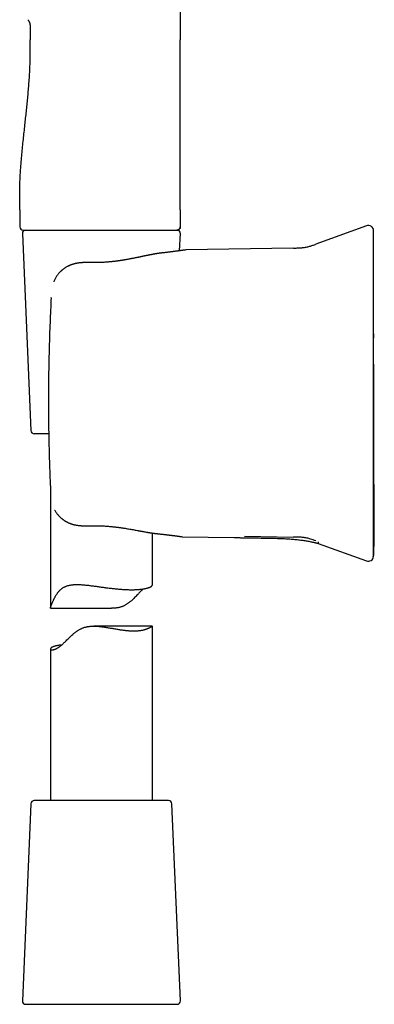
# Model space of a CAD drawing. Header units: millimetres. Extents: x 8 to 865, y 12 to 845.
# Tile 3 of 23: x 236 to 288, y 508 to 653. Entities that reach past the tile are written whole.
import ezdxf

# ---------------------------------------------------------------- set-up
doc = ezdxf.new("R2010")
doc.units = ezdxf.units.MM

msp = doc.modelspace()

# ---------------------------------------------------------------- linework, layer by layer
at = {"color": 7, "linetype": 'Continuous', "lineweight": 30}
for p, q in [((259.32, 769.34), (259.32, 649.94)), ((237.2, 652.05), (237.2, 649.94)), ((235.7, 624.94), (235.7, 622.44)), ((259.32, 624.94), (259.32, 622.44)), ((286.7, 622.58), (279.27, 619.88)), ((236.07, 621.42), (237.33, 592.42)), ((236.2, 621.94), (246.9, 621.94)), ((246.9, 621.94), (247.53, 621.94)), ((256.43, 621.94), (258.83, 621.94)), ((258.88, 621.95), (258.82, 621.94)), ((259.22, 618.9), (259.33, 621.42)), ((275.97, 619.3), (260.13, 619.02)), ((260.13, 619.02), (260.03, 619.01)), ((246.11, 617.16), (246.11, 617.16)), ((240.32, 611.99), (240.32, 612)), ((239.95, 591.94), (237.83, 591.94)), ((240.2, 583.92), (240.2, 566.3)), ((255.2, 569.67), (255.2, 577.34)), ((259.5, 576.81), (259.6, 576.8)), ((259.6, 576.8), (267.26, 576.67)), ((268.76, 576.88), (275.97, 576.75)), ((279.62, 575.81), (286.7, 573.23)), ((287.76, 574.1), (287.77, 574.22)), ((287.72, 573.92), (287.72, 573.9)), ((240.23, 566.26), (249.21, 566.26)), ((255.19, 563.63), (246.58, 563.63)), ((255.2, 537.94), (255.2, 563.62)), ((240.2, 560.26), (240.2, 537.94)), ((257.57, 537.94), (237.83, 537.94)), ((237.33, 537.46), (236.07, 508.46)), ((259.33, 508.46), (258.07, 537.46)), ((236.57, 507.94), (254.78, 507.94)), ((254.78, 507.94), (258.83, 507.94))]:
    msp.add_line(p, q, dxfattribs=at)
at = {"color": 7, "linetype": 'Continuous', "lineweight": 30, "flags": 128}
msp.add_lwpolyline([(259.32, 624.94), (259.32, 633.44), (259.32, 638.94), (259.32, 644.44), (259.32, 649.94)], dxfattribs=at)
at = {"color": 7, "linetype": 'Continuous', "lineweight": 30}
for centre, radius, start, end in [((236.2, 622.44), 0.5, 180, 270), ((286.97, 621.83), 0.8, 360, 110.0223), ((236.57, 621.44), 0.5, 90, 182.4813), ((258.83, 621.44), 0.5, 357.5187, 90), ((237.83, 592.44), 0.5, 182.4813, 270), ((286.97, 573.99), 0.8, 249.9791, 352.3553), ((237.83, 537.44), 0.5, 90, 177.5187), ((257.57, 537.44), 0.5, 2.4813, 90), ((236.57, 508.44), 0.5, 177.5187, 270), ((258.83, 508.44), 0.5, 270, 2.4813)]:
    msp.add_arc(centre, radius, start, end, dxfattribs=at)
for points, knots in [([(236.9, 652.93), (236.93, 652.89), (236.97, 652.83), (237.03, 652.72), (237.09, 652.62), (237.13, 652.51), (237.16, 652.41), (237.18, 652.31), (237.2, 652.22), (237.2, 652.13), (237.2, 652.08), (237.2, 652.05)], [0, 0, 0, 0, 0.12745, 0.256009, 0.382634, 0.504538, 0.619569, 0.724706, 0.82209, 0.912997, 1, 1, 1, 1]), ([(235.7, 624.94), (235.7, 625.21), (235.7, 625.75), (235.68, 626.55), (235.68, 627.35), (235.69, 628.15), (235.71, 628.94), (235.75, 629.72), (235.79, 630.5), (235.85, 631.27), (235.92, 632.15), (236, 633.13), (236.11, 634.21), (236.22, 635.29), (236.34, 636.37), (236.45, 637.41), (236.56, 638.42), (236.66, 639.4), (236.76, 640.38), (236.86, 641.37), (236.95, 642.35), (237.03, 643.35), (237.1, 644.28), (237.15, 645.14), (237.19, 645.93), (237.21, 646.73), (237.22, 647.53), (237.22, 648.33), (237.2, 649.14), (237.2, 649.67), (237.2, 649.94)], [0, 0, 0, 0, 0.032087, 0.064132, 0.096112, 0.127997, 0.159757, 0.190826, 0.221771, 0.252588, 0.283275, 0.326914, 0.370361, 0.413658, 0.456854, 0.5, 0.539223, 0.578483, 0.617819, 0.657268, 0.696863, 0.736638, 0.776625, 0.808196, 0.839897, 0.871725, 0.903678, 0.935728, 0.967842, 1, 1, 1, 1]), ([(258.85, 621.94), (258.85, 621.94), (258.86, 621.94), (258.88, 621.95), (258.9, 621.95), (258.92, 621.95), (258.94, 621.96), (258.96, 621.96), (258.98, 621.97), (259, 621.98), (259.02, 621.99), (259.06, 622), (259.09, 622.03), (259.13, 622.05), (259.17, 622.09), (259.2, 622.13), (259.23, 622.16), (259.24, 622.19), (259.26, 622.21), (259.27, 622.24), (259.29, 622.27), (259.3, 622.32), (259.31, 622.38), (259.31, 622.42), (259.31, 622.44)], [0, 0, 0, 0, 0.098867, 0.183316, 0.253509, 0.30976, 0.352735, 0.384027, 0.396542, 0.414797, 0.443107, 0.478795, 0.518903, 0.559057, 0.619214, 0.679417, 0.70901, 0.737367, 0.764449, 0.791527, 0.82824, 0.876005, 0.933768, 1, 1, 1, 1]), ([(259.32, 622.44), (259.32, 622.42), (259.32, 622.38), (259.31, 622.32), (259.29, 622.26), (259.27, 622.21), (259.24, 622.17), (259.21, 622.13), (259.17, 622.09), (259.14, 622.05), (259.09, 622.02), (259.05, 622), (259, 621.98), (258.96, 621.96), (258.93, 621.96), (258.92, 621.95)], [0, 0, 0, 0, 0.088338, 0.1805049, 0.2759818, 0.3493893, 0.4239559, 0.4993157, 0.5750785, 0.6508413, 0.7262011, 0.8007676, 0.8741751, 0.9696521, 1, 1, 1, 1]), ([(247.53, 621.94), (247.63, 621.94), (247.84, 621.94), (248.16, 621.94), (248.37, 621.94), (248.48, 621.94)], [0, 0, 0, 0, 0.330422, 0.663628, 1, 1, 1, 1]), ([(248.48, 621.94), (248.57, 621.94), (248.73, 621.94), (248.95, 621.94), (249.14, 621.94), (249.32, 621.94), (249.57, 621.94), (249.91, 621.94), (250.26, 621.94), (250.56, 621.94), (250.78, 621.94), (250.99, 621.94), (251.2, 621.94), (251.43, 621.94), (251.61, 621.94), (251.7, 621.94)], [0, 0, 0, 0, 0.078372, 0.146261, 0.20367, 0.250835, 0.309977, 0.433152, 0.562782, 0.637118, 0.708845, 0.771182, 0.833054, 0.909324, 1, 1, 1, 1]), ([(251.7, 621.94), (251.76, 621.94), (251.86, 621.94), (252.02, 621.94), (252.17, 621.94), (252.33, 621.94), (252.48, 621.94), (252.67, 621.94), (252.88, 621.94), (253.11, 621.94), (253.26, 621.94), (253.33, 621.94)], [0, 0, 0, 0, 0.097631, 0.190072, 0.281194, 0.376385, 0.468058, 0.563793, 0.715391, 0.860749, 1, 1, 1, 1]), ([(253.33, 621.94), (253.39, 621.94), (253.49, 621.94), (253.63, 621.94), (253.76, 621.94), (253.87, 621.94), (253.98, 621.94), (254.15, 621.94), (254.38, 621.94), (254.68, 621.94), (254.99, 621.94), (255.3, 621.94), (255.64, 621.94), (256, 621.94), (256.37, 621.94), (256.71, 621.94), (257.04, 621.94), (257.31, 621.94), (257.54, 621.94), (257.72, 621.94), (257.89, 621.94), (258.05, 621.94), (258.19, 621.94), (258.32, 621.94), (258.44, 621.94), (258.54, 621.94), (258.63, 621.94), (258.7, 621.94), (258.74, 621.94), (258.76, 621.94), (258.78, 621.94), (258.79, 621.94), (258.8, 621.94), (258.8, 621.94), (258.81, 621.94), (258.82, 621.94), (258.82, 621.94)], [0, 0, 0, 0, 0.016499, 0.03118, 0.044043, 0.05509, 0.065226, 0.078016, 0.1088, 0.139944, 0.176578, 0.213224, 0.249931, 0.299714, 0.349481, 0.39936, 0.449477, 0.499957, 0.535598, 0.571189, 0.606776, 0.642404, 0.678119, 0.713964, 0.749984, 0.786243, 0.82151, 0.855835, 0.888881, 0.904151, 0.92022, 0.937093, 0.948968, 0.963333, 0.980343, 1, 1, 1, 1]), ([(287.76, 573.88), (287.76, 573.88), (287.76, 573.89), (287.76, 573.9), (287.77, 573.92), (287.77, 573.93), (287.77, 573.94), (287.77, 573.95), (287.77, 573.96), (287.77, 573.96), (287.77, 573.97), (287.77, 573.97), (287.77, 573.98), (287.77, 573.99), (287.77, 573.99), (287.77, 574), (287.77, 574.01), (287.77, 574.02), (287.77, 574.03), (287.78, 574.04), (287.78, 574.04), (287.78, 574.05), (287.78, 574.06), (287.78, 574.06), (287.78, 574.07), (287.78, 574.07), (287.78, 574.07), (287.78, 574.08), (287.78, 574.09), (287.78, 574.1), (287.79, 574.11), (287.79, 574.13), (287.79, 574.15), (287.79, 574.17), (287.79, 574.2), (287.8, 574.23), (287.8, 574.26), (287.8, 574.29), (287.8, 574.33), (287.8, 574.36), (287.8, 574.39), (287.8, 574.42), (287.8, 574.45), (287.8, 574.48), (287.8, 574.52), (287.8, 574.57), (287.8, 574.63), (287.81, 574.71), (287.81, 574.79), (287.81, 574.86), (287.81, 574.93), (287.81, 575), (287.81, 575.08), (287.81, 575.16), (287.81, 575.23), (287.81, 575.3), (287.82, 575.37), (287.82, 575.43), (287.82, 575.5), (287.82, 575.55), (287.82, 575.61), (287.82, 575.67), (287.82, 575.73), (287.82, 575.78), (287.82, 575.82), (287.82, 575.86), (287.82, 575.9), (287.82, 575.93), (287.82, 575.95), (287.82, 575.98), (287.82, 575.99), (287.82, 576.01), (287.82, 576.01), (287.82, 576.02), (287.82, 576.03), (287.82, 576.03), (287.82, 576.04), (287.82, 576.04), (287.82, 576.05), (287.82, 576.06), (287.83, 576.07), (287.83, 576.08), (287.83, 576.08), (287.83, 576.09), (287.83, 576.1), (287.83, 576.11), (287.83, 576.12), (287.83, 576.13), (287.83, 576.14), (287.83, 576.14), (287.83, 576.15), (287.83, 576.15), (287.83, 576.15), (287.83, 576.16), (287.83, 576.16), (287.83, 576.17), (287.83, 576.2), (287.83, 576.23), (287.83, 576.28), (287.84, 576.34), (287.84, 576.42), (287.84, 576.5), (287.84, 576.58), (287.84, 576.66), (287.84, 576.75), (287.85, 576.88), (287.85, 577.03), (287.85, 577.23), (287.85, 577.39), (287.86, 577.52), (287.86, 577.63), (287.86, 577.73), (287.86, 577.84), (287.86, 577.93), (287.86, 578.02), (287.86, 578.09), (287.86, 578.16), (287.86, 578.21), (287.86, 578.25), (287.86, 578.29), (287.86, 578.33), (287.86, 578.37), (287.86, 578.41), (287.86, 578.49), (287.86, 578.58), (287.86, 578.71), (287.86, 578.84), (287.86, 578.97), (287.86, 579.1), (287.86, 579.27), (287.86, 579.47), (287.86, 579.72), (287.86, 579.97), (287.85, 580.22), (287.85, 580.47), (287.85, 580.71), (287.85, 580.97), (287.84, 581.25), (287.84, 581.55), (287.84, 581.84), (287.84, 582.12), (287.83, 582.39), (287.83, 582.65), (287.83, 582.9), (287.83, 583.13), (287.82, 583.34), (287.82, 583.55), (287.82, 583.78), (287.82, 584.02), (287.82, 584.27), (287.82, 584.53), (287.81, 584.81), (287.81, 585.1), (287.81, 585.4), (287.81, 585.72), (287.81, 586.05), (287.81, 586.4), (287.8, 586.76), (287.8, 587.13), (287.8, 587.53), (287.8, 587.94), (287.8, 588.36), (287.79, 588.8), (287.79, 589.26), (287.79, 589.72), (287.79, 590.21), (287.79, 590.71), (287.79, 591.22), (287.79, 591.75), (287.78, 592.29), (287.78, 592.85), (287.78, 593.4), (287.78, 593.96), (287.78, 594.5), (287.78, 595.07), (287.78, 595.64), (287.78, 596.23), (287.78, 596.85), (287.78, 597.49), (287.78, 598.18), (287.78, 598.87), (287.78, 599.58), (287.78, 600.3), (287.78, 601.03), (287.77, 601.77), (287.77, 602.53), (287.77, 603.3), (287.77, 604.1), (287.77, 604.91), (287.77, 605.74), (287.77, 606.58), (287.77, 607.44), (287.77, 608.31), (287.77, 609.2), (287.77, 610.11), (287.77, 611.02), (287.77, 611.95), (287.77, 612.9), (287.77, 613.86), (287.77, 614.84), (287.77, 615.8), (287.77, 616.75), (287.77, 617.69), (287.77, 618.63), (287.77, 619.59), (287.77, 620.43), (287.77, 620.95), (287.77, 621.15)], [0, 0, 0, 0, 0.000093, 0.000533, 0.000852, 0.001097, 0.001335, 0.001437, 0.001514, 0.001595, 0.001692, 0.00181, 0.002122, 0.002547, 0.003297, 0.004261, 0.005441, 0.006915, 0.00863, 0.010587, 0.012785, 0.015226, 0.017909, 0.020835, 0.024004, 0.027056, 0.030152, 0.033098, 0.035895, 0.038544, 0.041044, 0.043397, 0.046182, 0.048733, 0.051055, 0.053152, 0.055033, 0.056441, 0.057713, 0.058859, 0.059646, 0.060377, 0.061064, 0.061718, 0.062565, 0.063451, 0.064394, 0.065923, 0.067597, 0.068798, 0.070067, 0.071407, 0.072819, 0.074267, 0.075704, 0.077154, 0.078645, 0.0802, 0.081843, 0.08359, 0.085458, 0.087876, 0.090502, 0.09335, 0.096431, 0.099753, 0.103077, 0.106621, 0.11039, 0.114385, 0.118609, 0.123065, 0.126197, 0.12935, 0.132353, 0.135202, 0.137895, 0.140434, 0.142819, 0.145742, 0.148393, 0.150773, 0.152881, 0.154719, 0.156286, 0.157583, 0.158612, 0.159375, 0.159777, 0.159926, 0.160043, 0.160133, 0.160171, 0.160208, 0.160296, 0.160442, 0.160912, 0.161624, 0.162685, 0.164038, 0.165684, 0.167623, 0.169352, 0.171254, 0.173184, 0.175083, 0.179484, 0.183711, 0.187766, 0.190159, 0.192487, 0.194751, 0.19695, 0.199052, 0.200918, 0.202531, 0.203894, 0.204906, 0.205717, 0.206393, 0.207132, 0.207951, 0.20885, 0.209828, 0.212119, 0.214547, 0.216984, 0.219433, 0.221893, 0.224365, 0.228931, 0.233548, 0.238216, 0.242834, 0.247354, 0.251776, 0.256101, 0.261889, 0.267495, 0.27292, 0.278164, 0.28323, 0.288119, 0.292832, 0.297374, 0.30106, 0.305026, 0.309276, 0.313809, 0.318465, 0.323388, 0.328577, 0.334033, 0.339757, 0.345639, 0.35178, 0.358179, 0.364837, 0.371897, 0.379227, 0.386828, 0.394698, 0.402838, 0.411248, 0.419928, 0.428879, 0.4381, 0.447592, 0.457354, 0.467387, 0.47769, 0.488264, 0.498194, 0.508352, 0.518738, 0.529351, 0.540191, 0.551259, 0.563566, 0.576142, 0.588988, 0.602104, 0.61549, 0.628899, 0.642569, 0.656498, 0.670688, 0.685436, 0.700455, 0.715746, 0.731307, 0.747139, 0.763243, 0.779617, 0.796263, 0.81318, 0.830368, 0.847827, 0.865557, 0.883559, 0.901832, 0.91882, 0.936036, 0.95348, 0.971152, 0.989052, 1, 1, 1, 1]), ([(287.77, 620.83), (287.77, 620.89), (287.77, 621.01), (287.77, 621.16), (287.77, 621.3), (287.77, 621.42), (287.77, 621.53), (287.77, 621.62), (287.77, 621.69), (287.77, 621.75), (287.77, 621.79), (287.77, 621.81), (287.77, 621.83), (287.77, 621.83), (287.77, 621.83)], [0, 0, 0, 0, 0.08971, 0.179353, 0.268945, 0.358501, 0.448033, 0.537559, 0.62709, 0.70918, 0.791298, 0.873457, 0.955667, 1, 1, 1, 1]), ([(287.77, 611.9), (287.77, 612.03), (287.77, 612.28), (287.77, 612.66), (287.77, 613.03), (287.77, 613.39), (287.77, 613.76), (287.77, 614.11), (287.77, 614.46), (287.77, 614.8), (287.77, 615.14), (287.77, 615.48), (287.77, 615.81), (287.77, 616.13), (287.77, 616.45), (287.77, 616.75), (287.77, 617.05), (287.77, 617.34), (287.77, 617.62), (287.77, 617.89), (287.77, 618.15), (287.77, 618.4), (287.77, 618.64), (287.77, 618.87), (287.77, 619.09), (287.77, 619.3), (287.77, 619.49), (287.77, 619.67), (287.77, 619.84), (287.77, 620), (287.77, 620.15), (287.77, 620.29), (287.77, 620.41), (287.77, 620.52), (287.77, 620.62), (287.77, 620.7), (287.77, 620.78), (287.77, 620.81), (287.77, 620.83)], [0, 0, 0, 0, 0.02816, 0.05626, 0.084335, 0.11242, 0.140512, 0.168017, 0.195461, 0.222877, 0.250298, 0.278336, 0.306274, 0.334149, 0.361998, 0.390021, 0.417604, 0.44511, 0.472576, 0.50004, 0.527975, 0.555928, 0.583938, 0.612044, 0.640038, 0.667366, 0.694736, 0.722182, 0.74974, 0.777625, 0.805522, 0.833465, 0.861489, 0.889586, 0.917154, 0.944724, 0.972328, 1, 1, 1, 1]), ([(275.97, 619.3), (276.06, 619.3), (276.24, 619.3), (276.51, 619.31), (276.78, 619.32), (277.05, 619.34), (277.32, 619.36), (277.59, 619.4), (277.85, 619.44), (278.1, 619.5), (278.33, 619.56), (278.57, 619.63), (278.81, 619.71), (279.04, 619.79), (279.19, 619.85), (279.27, 619.88)], [0, 0, 0, 0, 0.079811, 0.159653, 0.239557, 0.319581, 0.399821, 0.480268, 0.5607, 0.63423, 0.7075, 0.780637, 0.853741, 0.926859, 1, 1, 1, 1]), ([(256.64, 618.58), (256.61, 618.58), (256.55, 618.57), (256.47, 618.56), (256.4, 618.55), (256.33, 618.54), (256.26, 618.53), (256.21, 618.53), (256.17, 618.52), (256.14, 618.52), (256.1, 618.51), (256.06, 618.5), (256, 618.5), (255.92, 618.48), (255.85, 618.47), (255.76, 618.46), (255.68, 618.44), (255.59, 618.43), (255.49, 618.41), (255.39, 618.39), (255.27, 618.37), (255.17, 618.35), (255.06, 618.33), (254.98, 618.32), (254.9, 618.3), (254.84, 618.29), (254.79, 618.28), (254.74, 618.27), (254.69, 618.26), (254.65, 618.25), (254.61, 618.24), (254.56, 618.23), (254.5, 618.22), (254.43, 618.21), (254.35, 618.19), (254.26, 618.17), (254.17, 618.15), (254.05, 618.13), (253.91, 618.1), (253.76, 618.07), (253.63, 618.04), (253.5, 618.02), (253.39, 617.99), (253.29, 617.97), (253.19, 617.95), (253.11, 617.93), (253.03, 617.92), (252.95, 617.9), (252.84, 617.88), (252.72, 617.85), (252.59, 617.83), (252.45, 617.8), (252.31, 617.77), (252.15, 617.74), (251.98, 617.71), (251.8, 617.67), (251.6, 617.63), (251.39, 617.6), (251.22, 617.57), (251.09, 617.55), (251.01, 617.53), (250.93, 617.52), (250.85, 617.51), (250.77, 617.49), (250.71, 617.48), (250.66, 617.48), (250.62, 617.47), (250.6, 617.47), (250.57, 617.46), (250.55, 617.46), (250.52, 617.45), (250.48, 617.45), (250.43, 617.44), (250.37, 617.43), (250.3, 617.42), (250.22, 617.41), (250.13, 617.4), (250.02, 617.38), (249.9, 617.37), (249.77, 617.35), (249.63, 617.33), (249.48, 617.32), (249.32, 617.3), (249.13, 617.28), (248.93, 617.26), (248.7, 617.24), (248.46, 617.22), (248.2, 617.2), (247.93, 617.18), (247.66, 617.17), (247.41, 617.16), (247.16, 617.15), (246.91, 617.15), (246.65, 617.15), (246.38, 617.15), (246.2, 617.16), (246.11, 617.16)], [0, 0, 0, 0, 0.010538, 0.01998, 0.028583, 0.036907, 0.044971, 0.050595, 0.055041, 0.058464, 0.062389, 0.067205, 0.074638, 0.083109, 0.091929, 0.101086, 0.110578, 0.120366, 0.129972, 0.142881, 0.155164, 0.166827, 0.177874, 0.188084, 0.195305, 0.201821, 0.207632, 0.21274, 0.217328, 0.221627, 0.22611, 0.23119, 0.2373, 0.24444, 0.252455, 0.26146, 0.271454, 0.282433, 0.298174, 0.312785, 0.326271, 0.338633, 0.349875, 0.359999, 0.369007, 0.376903, 0.384008, 0.391541, 0.402233, 0.41386, 0.426418, 0.439508, 0.453467, 0.468286, 0.483957, 0.499769, 0.519807, 0.539122, 0.557724, 0.565479, 0.573104, 0.5806, 0.587967, 0.594703, 0.600344, 0.60489, 0.608097, 0.610386, 0.612137, 0.614295, 0.616906, 0.619968, 0.624591, 0.629967, 0.636192, 0.643432, 0.651687, 0.660958, 0.671243, 0.68254, 0.69485, 0.708169, 0.722499, 0.737837, 0.756211, 0.775847, 0.796743, 0.818897, 0.842308, 0.866972, 0.887229, 0.908255, 0.930049, 0.952607, 0.975925, 1, 1, 1, 1]), ([(260.03, 619.01), (260.03, 619.01), (260.02, 619.01), (260.01, 619.01), (259.99, 619.01), (259.96, 619.01), (259.93, 619), (259.89, 618.99), (259.84, 618.99), (259.79, 618.98), (259.74, 618.97), (259.68, 618.97), (259.62, 618.96), (259.56, 618.95), (259.5, 618.94), (259.44, 618.93), (259.38, 618.92), (259.32, 618.92), (259.27, 618.91), (259.19, 618.9), (259.1, 618.88), (258.99, 618.87), (258.87, 618.85), (258.74, 618.84), (258.59, 618.82), (258.42, 618.79), (258.25, 618.77), (258.07, 618.75), (257.89, 618.73), (257.7, 618.7), (257.5, 618.68), (257.29, 618.66), (257.08, 618.63), (256.87, 618.61), (256.71, 618.59), (256.64, 618.58)], [0, 0, 0, 0, 0.035849, 0.070498, 0.10394, 0.136168, 0.167178, 0.196964, 0.225524, 0.255518, 0.284021, 0.311031, 0.336545, 0.360565, 0.384406, 0.406567, 0.427049, 0.445854, 0.463969, 0.482338, 0.511718, 0.541773, 0.572515, 0.606832, 0.64196, 0.677891, 0.714544, 0.75076, 0.786143, 0.820686, 0.857702, 0.893685, 0.928871, 0.964276, 1, 1, 1, 1]), ([(246.11, 617.16), (246.04, 617.16), (245.91, 617.16), (245.72, 617.16), (245.54, 617.17), (245.38, 617.16), (245.23, 617.16), (245.1, 617.16), (244.99, 617.15), (244.9, 617.15), (244.82, 617.14), (244.75, 617.14), (244.7, 617.13), (244.65, 617.13), (244.62, 617.12), (244.59, 617.12), (244.57, 617.12), (244.55, 617.12), (244.52, 617.11), (244.49, 617.11), (244.45, 617.11), (244.39, 617.1), (244.32, 617.09), (244.25, 617.08), (244.15, 617.06), (244.04, 617.04), (243.91, 617.02), (243.8, 616.99), (243.7, 616.97), (243.62, 616.94), (243.55, 616.92), (243.49, 616.91), (243.43, 616.89), (243.36, 616.86), (243.29, 616.84), (243.19, 616.8), (243.08, 616.76), (242.95, 616.7), (242.81, 616.64), (242.66, 616.56), (242.51, 616.47), (242.38, 616.39), (242.29, 616.33), (242.24, 616.29), (242.18, 616.25), (242.14, 616.21), (242.1, 616.19), (242.07, 616.16), (242.05, 616.14), (242.03, 616.13), (242.01, 616.12), (241.99, 616.1), (241.96, 616.07), (241.92, 616.04), (241.87, 616), (241.81, 615.95), (241.76, 615.9), (241.7, 615.84), (241.63, 615.77), (241.54, 615.69), (241.45, 615.59), (241.34, 615.46), (241.22, 615.31), (241.1, 615.14), (240.98, 614.96), (240.88, 614.77), (240.79, 614.58), (240.73, 614.44), (240.7, 614.35), (240.69, 614.34)], [0, 0, 0, 0, 0.03009, 0.05807, 0.083919, 0.107621, 0.129162, 0.148533, 0.165724, 0.178972, 0.190539, 0.20042, 0.20861, 0.214507, 0.219288, 0.223403, 0.22686, 0.229669, 0.233027, 0.237736, 0.24448, 0.252869, 0.262911, 0.274574, 0.286462, 0.306537, 0.325124, 0.342189, 0.357704, 0.37129, 0.381126, 0.389627, 0.398962, 0.409683, 0.421668, 0.434103, 0.4543, 0.475337, 0.497269, 0.523417, 0.550898, 0.579713, 0.590861, 0.602097, 0.612259, 0.620994, 0.628293, 0.634149, 0.638558, 0.641517, 0.644844, 0.649538, 0.655619, 0.663891, 0.673837, 0.685355, 0.697524, 0.710116, 0.723124, 0.744388, 0.766623, 0.789781, 0.822137, 0.855871, 0.890805, 0.926817, 0.958667, 0.99118, 1, 1, 1, 1]), ([(240.31, 611.99), (240.28, 611.38), (240.22, 610.17), (240.14, 608.34), (240.07, 606.52), (240.02, 604.69), (239.97, 602.86), (239.95, 601.64), (239.94, 601.04)], [0, 0, 0, 0, 0.166677, 0.333339, 0.499994, 0.66665, 0.833316, 1, 1, 1, 1]), ([(287.77, 583.91), (287.77, 584.33), (287.77, 585.16), (287.77, 586.41), (287.77, 587.66), (287.77, 588.91), (287.77, 590.16), (287.77, 591.42), (287.77, 592.64), (287.77, 593.82), (287.77, 594.98), (287.77, 596.13), (287.77, 597.28), (287.77, 598.44), (287.77, 599.59), (287.77, 600.75), (287.77, 601.9), (287.77, 603.05), (287.77, 604.2), (287.77, 605.35), (287.77, 606.48), (287.77, 607.58), (287.77, 608.67), (287.77, 609.75), (287.77, 610.83), (287.77, 611.54), (287.77, 611.9)], [0, 0, 0, 0, 0.044855, 0.089677, 0.134473, 0.17925, 0.224017, 0.268779, 0.313545, 0.35459, 0.395649, 0.436728, 0.477833, 0.518961, 0.560065, 0.601144, 0.642203, 0.683248, 0.724283, 0.765315, 0.80635, 0.845047, 0.883756, 0.922481, 0.961228, 1, 1, 1, 1]), ([(287.77, 606.68), (287.77, 606.61), (287.77, 606.43), (287.77, 606.24), (287.77, 606.11), (287.77, 606.1)], [0, 0, 0, 0, 0.34023, 0.975988, 1, 1, 1, 1]), ([(239.94, 601.04), (239.93, 600.7), (239.92, 600.02), (239.91, 599.01), (239.91, 598), (239.9, 596.99), (239.9, 595.97), (239.91, 595.3), (239.91, 594.96)], [0, 0, 0, 0, 0.1667432, 0.3333937, 0.4999977, 0.6666019, 0.8332536, 1, 1, 1, 1]), ([(239.91, 594.96), (239.92, 594.33), (239.93, 593.07), (239.96, 591.17), (240.01, 589.28), (240.06, 587.39), (240.13, 585.49), (240.19, 584.23), (240.21, 583.6)], [0, 0, 0, 0, 0.166686, 0.333351, 0.500004, 0.666657, 0.833318, 1, 1, 1, 1]), ([(287.77, 574.98), (287.77, 575), (287.77, 575.04), (287.77, 575.11), (287.77, 575.2), (287.77, 575.3), (287.77, 575.41), (287.77, 575.53), (287.77, 575.67), (287.77, 575.81), (287.77, 575.97), (287.77, 576.15), (287.77, 576.33), (287.77, 576.53), (287.77, 576.74), (287.77, 576.96), (287.77, 577.18), (287.77, 577.42), (287.77, 577.67), (287.77, 577.93), (287.77, 578.2), (287.77, 578.49), (287.77, 578.78), (287.77, 579.08), (287.77, 579.39), (287.77, 579.7), (287.77, 580.02), (287.77, 580.34), (287.77, 580.68), (287.77, 581.02), (287.77, 581.37), (287.77, 581.72), (287.77, 582.08), (287.77, 582.44), (287.77, 582.81), (287.77, 583.17), (287.77, 583.54), (287.77, 583.79), (287.77, 583.91)], [0, 0, 0, 0, 0.0281596, 0.0562599, 0.0843351, 0.1124199, 0.1405121, 0.1680169, 0.1954606, 0.2228767, 0.2502982, 0.2783362, 0.3062744, 0.3341495, 0.3619982, 0.3900208, 0.4176043, 0.4451104, 0.4725763, 0.5000398, 0.5279752, 0.5559279, 0.5839377, 0.612044, 0.6400381, 0.6673659, 0.6947355, 0.7221819, 0.7497397, 0.7776252, 0.8055219, 0.8334648, 0.8614891, 0.8895858, 0.9171539, 0.9447239, 0.9723284, 1, 1, 1, 1]), ([(240.82, 580.72), (240.83, 580.71), (240.87, 580.63), (240.95, 580.49), (241.08, 580.3), (241.21, 580.13), (241.36, 579.96), (241.5, 579.81), (241.65, 579.66), (241.78, 579.55), (241.89, 579.46), (241.98, 579.38), (242.06, 579.32), (242.14, 579.27), (242.2, 579.22), (242.25, 579.19), (242.29, 579.16), (242.33, 579.14), (242.36, 579.12), (242.39, 579.1), (242.42, 579.08), (242.45, 579.06), (242.5, 579.04), (242.55, 579.01), (242.6, 578.98), (242.66, 578.95), (242.73, 578.91), (242.82, 578.86), (242.93, 578.82), (243.05, 578.77), (243.16, 578.73), (243.25, 578.69), (243.32, 578.67), (243.39, 578.65), (243.45, 578.63), (243.52, 578.61), (243.57, 578.6), (243.61, 578.59), (243.64, 578.58), (243.66, 578.58), (243.69, 578.57), (243.73, 578.56), (243.78, 578.55), (243.86, 578.53), (243.97, 578.51), (244.11, 578.49), (244.26, 578.47), (244.41, 578.45), (244.52, 578.44), (244.61, 578.43), (244.67, 578.43), (244.72, 578.42), (244.77, 578.42), (244.8, 578.42), (244.83, 578.42), (244.84, 578.41), (244.86, 578.41), (244.88, 578.41), (244.92, 578.41), (244.97, 578.41), (245.04, 578.41), (245.12, 578.4), (245.21, 578.4), (245.31, 578.4), (245.43, 578.4), (245.56, 578.4), (245.7, 578.4), (245.86, 578.41), (245.97, 578.41), (246.02, 578.41)], [0, 0, 0, 0, 0.00781, 0.046251, 0.084808, 0.123383, 0.161786, 0.197317, 0.232406, 0.266932, 0.286983, 0.306776, 0.325117, 0.341326, 0.352959, 0.363193, 0.372035, 0.379495, 0.385582, 0.390305, 0.395555, 0.402684, 0.411734, 0.42149, 0.431803, 0.442664, 0.454065, 0.472155, 0.491683, 0.513152, 0.53653, 0.547638, 0.55912, 0.570972, 0.583186, 0.594213, 0.602913, 0.609304, 0.613241, 0.617003, 0.622115, 0.628571, 0.636367, 0.645495, 0.668755, 0.690944, 0.715955, 0.739662, 0.763281, 0.772335, 0.78141, 0.790502, 0.798465, 0.804371, 0.80757, 0.809526, 0.811995, 0.816091, 0.821811, 0.830282, 0.840845, 0.853496, 0.86823, 0.885043, 0.903927, 0.924876, 0.947879, 0.972926, 1, 1, 1, 1]), ([(246.02, 578.41), (246.13, 578.41), (246.33, 578.42), (246.63, 578.42), (246.92, 578.42), (247.21, 578.42), (247.48, 578.41), (247.75, 578.4), (248, 578.39), (248.25, 578.37), (248.5, 578.35), (248.76, 578.33), (249.03, 578.31), (249.28, 578.29), (249.51, 578.26), (249.74, 578.24), (249.95, 578.21), (250.15, 578.19), (250.34, 578.16), (250.53, 578.14), (250.7, 578.11), (250.86, 578.09), (251.09, 578.05), (251.37, 578.01), (251.71, 577.95), (252.04, 577.89), (252.36, 577.84), (252.68, 577.78), (252.92, 577.73), (253.07, 577.71), (253.14, 577.69), (253.21, 577.68), (253.27, 577.67), (253.34, 577.66), (253.4, 577.65), (253.44, 577.64), (253.48, 577.63), (253.5, 577.63), (253.52, 577.62), (253.55, 577.62), (253.59, 577.61), (253.64, 577.6), (253.7, 577.59), (253.76, 577.58), (253.88, 577.56), (254.05, 577.53), (254.25, 577.49), (254.41, 577.46), (254.55, 577.44), (254.7, 577.41), (254.82, 577.39), (254.92, 577.38), (254.99, 577.37), (255.05, 577.36), (255.11, 577.35), (255.16, 577.34), (255.2, 577.34), (255.23, 577.33), (255.25, 577.33), (255.26, 577.33), (255.28, 577.33), (255.3, 577.32), (255.33, 577.32), (255.36, 577.31), (255.4, 577.31), (255.46, 577.3), (255.52, 577.29), (255.58, 577.28), (255.63, 577.28), (255.66, 577.27), (255.7, 577.27), (255.74, 577.26), (255.79, 577.26), (255.84, 577.25), (255.91, 577.25), (255.95, 577.24), (255.97, 577.24)], [0, 0, 0, 0, 0.028659, 0.056521, 0.083581, 0.109835, 0.135279, 0.15948, 0.182896, 0.205526, 0.227368, 0.252987, 0.277427, 0.300688, 0.322769, 0.343667, 0.363383, 0.381914, 0.400928, 0.418504, 0.434679, 0.450335, 0.465832, 0.499852, 0.533155, 0.565739, 0.597573, 0.630847, 0.663674, 0.67098, 0.678263, 0.685523, 0.692759, 0.699822, 0.705942, 0.711009, 0.714245, 0.716832, 0.718904, 0.721799, 0.725863, 0.730995, 0.737257, 0.744472, 0.751723, 0.77686, 0.800808, 0.815824, 0.831628, 0.848256, 0.865712, 0.87382, 0.882089, 0.889836, 0.896619, 0.902434, 0.90728, 0.911157, 0.912702, 0.914014, 0.915639, 0.918157, 0.92157, 0.925878, 0.930931, 0.935793, 0.944841, 0.95234, 0.958286, 0.96195, 0.966176, 0.971245, 0.97716, 0.983922, 0.991535, 1, 1, 1, 1]), ([(255.97, 577.24), (256.05, 577.23), (256.2, 577.21), (256.42, 577.19), (256.62, 577.17), (256.81, 577.15), (256.99, 577.13), (257.15, 577.11), (257.3, 577.09), (257.43, 577.08), (257.56, 577.06), (257.67, 577.05), (257.77, 577.03), (257.87, 577.02), (257.96, 577.01), (258.04, 577), (258.11, 576.99), (258.18, 576.98), (258.24, 576.98), (258.29, 576.97), (258.35, 576.96), (258.41, 576.96), (258.47, 576.95), (258.54, 576.94), (258.62, 576.93), (258.7, 576.92), (258.77, 576.91), (258.85, 576.9), (258.93, 576.89), (259.01, 576.88), (259.08, 576.87), (259.15, 576.86), (259.2, 576.85), (259.26, 576.84), (259.31, 576.83), (259.36, 576.83), (259.4, 576.82), (259.44, 576.82), (259.46, 576.81), (259.48, 576.81), (259.5, 576.81), (259.5, 576.81), (259.5, 576.81)], [0, 0, 0, 0, 0.035302, 0.069369, 0.102177, 0.133706, 0.163937, 0.192855, 0.218908, 0.243773, 0.267446, 0.289918, 0.311188, 0.331252, 0.350107, 0.367753, 0.38419, 0.399417, 0.413195, 0.425814, 0.438585, 0.452511, 0.470059, 0.489144, 0.509763, 0.531948, 0.555707, 0.580576, 0.606968, 0.634882, 0.664318, 0.690487, 0.717749, 0.746101, 0.775538, 0.806057, 0.837652, 0.868422, 0.900135, 0.932786, 0.966367, 1, 1, 1, 1]), ([(267.26, 576.67), (267.3, 576.67), (267.4, 576.66), (267.57, 576.66), (267.76, 576.66), (267.93, 576.66), (268.09, 576.66), (268.23, 576.65), (268.36, 576.65), (268.48, 576.65), (268.59, 576.65), (268.7, 576.65), (268.81, 576.65), (268.92, 576.64), (269.03, 576.64), (269.15, 576.64), (269.32, 576.64), (269.54, 576.64), (269.83, 576.63), (270.13, 576.63), (270.45, 576.62), (270.93, 576.61), (271.55, 576.6), (272.31, 576.59), (273.06, 576.57), (273.69, 576.55), (274.21, 576.53), (274.63, 576.51), (275.03, 576.49), (275.42, 576.46), (275.8, 576.43), (276.17, 576.4), (276.53, 576.37), (276.88, 576.33), (277.2, 576.29), (277.51, 576.24), (277.8, 576.2), (278.09, 576.15), (278.39, 576.09), (278.65, 576.04), (278.85, 576), (279.01, 575.96), (279.15, 575.93), (279.27, 575.9), (279.38, 575.87), (279.48, 575.85), (279.56, 575.82), (279.61, 575.81), (279.62, 575.81)], [0, 0, 0, 0, 0.010024, 0.025864, 0.040682, 0.054478, 0.067253, 0.078806, 0.089373, 0.098954, 0.107551, 0.116504, 0.12502, 0.133827, 0.142924, 0.152312, 0.16199, 0.183708, 0.206759, 0.231145, 0.256864, 0.283917, 0.345804, 0.406911, 0.467223, 0.526736, 0.560311, 0.593548, 0.626058, 0.65779, 0.688748, 0.718403, 0.74732, 0.775502, 0.803343, 0.826197, 0.84963, 0.873649, 0.898265, 0.923431, 0.936762, 0.94933, 0.961132, 0.972165, 0.980294, 0.988044, 0.996598, 1, 1, 1, 1]), ([(279.27, 576.17), (279.14, 576.22), (278.88, 576.32), (278.52, 576.44), (278.21, 576.53), (277.94, 576.59), (277.66, 576.64), (277.38, 576.68), (277.09, 576.71), (276.77, 576.73), (276.39, 576.75), (276.11, 576.75), (275.97, 576.75)], [0, 0, 0, 0, 0.123676, 0.247785, 0.330867, 0.414405, 0.498384, 0.5825, 0.666419, 0.750037, 0.875126, 1, 1, 1, 1]), ([(279.62, 576.05), (279.62, 576.01), (279.62, 575.95), (279.62, 575.88), (279.62, 575.83), (279.62, 575.81), (279.62, 575.81), (279.62, 575.81)], [0, 0, 0, 0, 0.2239985, 0.4479982, 0.6719986, 0.8959996, 1, 1, 1, 1]), ([(287.77, 575.56), (287.77, 575.6), (287.77, 575.72), (287.77, 575.85), (287.77, 575.93)], [0, 0, 0, 0, 0.307594, 1, 1, 1, 1]), ([(287.77, 574.22), (287.77, 574.24), (287.77, 574.3), (287.77, 574.41), (287.77, 574.53), (287.77, 574.66), (287.77, 574.81), (287.77, 574.93), (287.77, 574.98)], [0, 0, 0, 0, 0.166709, 0.333367, 0.5, 0.666633, 0.833291, 1, 1, 1, 1]), ([(287.72, 573.9), (287.72, 573.9), (287.72, 573.91), (287.72, 573.92), (287.72, 573.93), (287.73, 573.95), (287.74, 573.99), (287.75, 574.04), (287.76, 574.08), (287.76, 574.1)], [0, 0, 0, 0, 0.101649, 0.214478, 0.330736, 0.451599, 0.621668, 0.803896, 1, 1, 1, 1]), ([(287.76, 573.88), (287.76, 573.88), (287.76, 573.88), (287.76, 573.88), (287.76, 573.88), (287.76, 573.88), (287.75, 573.88), (287.75, 573.88), (287.75, 573.89), (287.74, 573.89), (287.74, 573.89), (287.74, 573.89), (287.73, 573.9), (287.73, 573.9), (287.72, 573.9), (287.72, 573.9), (287.72, 573.9)], [0, 0, 0, 0, 0.120223, 0.218854, 0.31739, 0.415839, 0.5137, 0.610313, 0.66478, 0.720194, 0.776286, 0.83086, 0.872339, 0.916812, 0.959474, 1, 1, 1, 1]), ([(240.23, 566.26), (240.23, 566.26), (240.22, 566.26), (240.21, 566.27), (240.2, 566.28), (240.2, 566.29), (240.2, 566.31), (240.2, 566.34), (240.21, 566.37), (240.22, 566.41), (240.24, 566.46), (240.26, 566.51), (240.28, 566.57), (240.3, 566.63), (240.33, 566.7), (240.36, 566.78), (240.39, 566.86), (240.43, 566.94), (240.46, 567.03), (240.51, 567.14), (240.57, 567.27), (240.63, 567.41), (240.69, 567.54), (240.77, 567.7), (240.86, 567.88), (240.97, 568.06), (241.06, 568.21), (241.14, 568.35), (241.22, 568.47), (241.31, 568.58), (241.41, 568.71), (241.53, 568.85), (241.66, 568.98), (241.78, 569.09), (241.9, 569.18), (242.03, 569.27), (242.16, 569.35), (242.3, 569.42), (242.45, 569.49), (242.61, 569.54), (242.77, 569.59), (242.93, 569.64), (243.09, 569.67), (243.26, 569.7), (243.44, 569.72), (243.62, 569.74), (243.8, 569.75), (243.99, 569.75), (244.21, 569.75), (244.44, 569.75), (244.7, 569.74), (244.96, 569.72), (245.23, 569.7), (245.51, 569.67), (245.79, 569.64), (246.07, 569.6), (246.36, 569.57), (246.64, 569.53), (246.93, 569.49), (247.21, 569.45), (247.51, 569.41), (247.8, 569.37), (248.09, 569.33), (248.38, 569.29), (248.68, 569.25), (248.99, 569.22), (249.3, 569.18), (249.6, 569.15), (249.91, 569.11), (250.22, 569.09), (250.52, 569.06), (250.82, 569.04), (251.11, 569.02), (251.38, 569.01), (251.65, 569), (251.91, 568.99), (252.16, 568.99), (252.41, 568.99), (252.65, 569), (252.88, 569.01), (253.1, 569.02), (253.31, 569.04), (253.5, 569.06), (253.69, 569.08), (253.87, 569.11), (254.03, 569.14), (254.19, 569.17), (254.34, 569.2), (254.48, 569.24), (254.6, 569.28), (254.71, 569.32), (254.82, 569.36), (254.91, 569.4), (254.99, 569.44), (255.06, 569.48), (255.11, 569.53), (255.15, 569.57), (255.18, 569.61), (255.2, 569.64), (255.2, 569.66), (255.2, 569.67)], [0, 0, 0, 0, 0.0026387, 0.0116743, 0.0182981, 0.0249309, 0.0316442, 0.0383573, 0.0451183, 0.0518791, 0.0587347, 0.0656053, 0.0722297, 0.0788664, 0.0855787, 0.0922913, 0.0990388, 0.1057865, 0.1125949, 0.1194088, 0.1299048, 0.1404136, 0.1483279, 0.1562423, 0.1720931, 0.1825986, 0.1931095, 0.2011628, 0.209216, 0.2172856, 0.2253551, 0.2363197, 0.2473075, 0.2557571, 0.2642226, 0.2728173, 0.281412, 0.2900785, 0.2987449, 0.3075473, 0.3163681, 0.3248176, 0.3332822, 0.3418535, 0.350425, 0.359051, 0.3676771, 0.3764035, 0.3851418, 0.396394, 0.4076687, 0.4190986, 0.4305287, 0.4420375, 0.4535465, 0.4652029, 0.4768776, 0.4883391, 0.4998172, 0.5114234, 0.5230297, 0.5347049, 0.54638, 0.5581876, 0.5700134, 0.5825122, 0.595033, 0.6077309, 0.6204287, 0.6332235, 0.6460183, 0.6590009, 0.67201, 0.6841096, 0.6962308, 0.7085224, 0.7208139, 0.733198, 0.745582, 0.7581435, 0.7707294, 0.7825581, 0.7944068, 0.8064095, 0.8184123, 0.8304976, 0.8425829, 0.8548255, 0.867089, 0.8791707, 0.8912722, 0.9035253, 0.9157784, 0.9281128, 0.9404472, 0.9529379, 0.9654501, 0.9779431, 0.9904584, 1, 1, 1, 1]), ([(253.86, 569.11), (253.84, 569.09), (253.78, 569.04), (253.68, 568.95), (253.57, 568.84), (253.46, 568.73), (253.36, 568.63), (253.26, 568.52), (253.12, 568.37), (252.94, 568.18), (252.71, 567.94), (252.48, 567.71), (252.28, 567.51), (252.11, 567.36), (251.98, 567.25), (251.84, 567.14), (251.71, 567.04), (251.57, 566.94), (251.42, 566.84), (251.27, 566.75), (251.12, 566.67), (250.96, 566.59), (250.79, 566.52), (250.62, 566.46), (250.45, 566.41), (250.27, 566.36), (250.09, 566.33), (249.91, 566.3), (249.72, 566.28), (249.54, 566.27), (249.37, 566.26), (249.26, 566.26), (249.21, 566.26)], [0, 0, 0, 0, 0.016622, 0.051161, 0.085766, 0.11503, 0.144295, 0.17364, 0.202986, 0.262287, 0.321592, 0.381156, 0.440717, 0.470774, 0.50083, 0.530961, 0.561092, 0.590428, 0.619796, 0.649515, 0.679233, 0.709182, 0.73913, 0.769559, 0.800077, 0.829418, 0.858831, 0.888726, 0.918622, 0.948755, 0.97889, 1, 1, 1, 1]), ([(241.86, 560.85), (241.85, 560.85), (241.78, 560.84), (241.66, 560.83), (241.48, 560.81), (241.32, 560.78), (241.17, 560.75), (241.02, 560.72), (240.89, 560.69), (240.77, 560.65), (240.66, 560.61), (240.56, 560.57), (240.47, 560.53), (240.39, 560.49), (240.33, 560.44), (240.28, 560.4), (240.24, 560.36), (240.21, 560.32), (240.2, 560.28), (240.2, 560.24), (240.21, 560.21), (240.24, 560.18), (240.28, 560.16), (240.33, 560.14), (240.37, 560.14), (240.41, 560.13), (240.45, 560.13), (240.5, 560.13), (240.55, 560.14), (240.62, 560.15), (240.7, 560.17), (240.78, 560.19), (240.86, 560.22), (240.96, 560.26), (241.05, 560.3), (241.15, 560.36), (241.26, 560.41), (241.37, 560.48), (241.48, 560.56), (241.6, 560.64), (241.72, 560.73), (241.84, 560.83), (241.96, 560.94), (242.08, 561.04), (242.2, 561.15), (242.3, 561.26), (242.41, 561.37), (242.56, 561.52), (242.75, 561.71), (242.99, 561.94), (243.23, 562.18), (243.44, 562.37), (243.62, 562.52), (243.75, 562.64), (243.89, 562.74), (244.03, 562.85), (244.18, 562.95), (244.33, 563.04), (244.48, 563.13), (244.64, 563.22), (244.8, 563.29), (244.97, 563.36), (245.14, 563.43), (245.32, 563.48), (245.5, 563.52), (245.68, 563.56), (245.87, 563.58), (246.06, 563.6), (246.25, 563.62), (246.44, 563.62), (246.64, 563.63), (246.86, 563.62), (247.1, 563.61), (247.37, 563.59), (247.64, 563.56), (247.91, 563.52), (248.18, 563.49), (248.46, 563.44), (248.73, 563.4), (249, 563.35), (249.27, 563.31), (249.55, 563.26), (249.82, 563.21), (250.09, 563.17), (250.36, 563.12), (250.62, 563.08), (250.89, 563.05), (251.12, 563.02), (251.32, 562.99), (251.49, 562.98), (251.66, 562.96), (251.83, 562.95), (252, 562.94), (252.16, 562.93), (252.32, 562.93), (252.42, 562.93), (252.47, 562.93)], [0, 0, 0, 0, 0.0012253, 0.0142113, 0.0273661, 0.040521, 0.0537662, 0.0670115, 0.0804292, 0.0938698, 0.1071112, 0.1203742, 0.1338034, 0.1472325, 0.1607508, 0.1742692, 0.1879587, 0.2016719, 0.215364, 0.2290806, 0.2430036, 0.2569263, 0.2709671, 0.2850075, 0.2921475, 0.2992875, 0.3064472, 0.3136069, 0.3229588, 0.3323234, 0.3417983, 0.3512729, 0.3608115, 0.3703499, 0.380014, 0.3896977, 0.3990503, 0.4084217, 0.4179403, 0.4274589, 0.4370583, 0.4466577, 0.4564072, 0.4661752, 0.4744356, 0.4826963, 0.4909798, 0.4992634, 0.5160026, 0.5327426, 0.549556, 0.5663686, 0.5748529, 0.5833369, 0.5918421, 0.6003471, 0.6086278, 0.6169177, 0.6253067, 0.6336952, 0.6421491, 0.6506025, 0.659192, 0.6678064, 0.6760886, 0.6843911, 0.6928296, 0.7012684, 0.7097743, 0.7182804, 0.7269072, 0.7355469, 0.7472236, 0.7589253, 0.770784, 0.7826431, 0.7945773, 0.8065118, 0.8185848, 0.8306741, 0.8429943, 0.8553312, 0.8678001, 0.880269, 0.8928112, 0.9053534, 0.9180387, 0.9307453, 0.9393241, 0.94791, 0.956551, 0.965192, 0.9738632, 0.9825344, 0.9912632, 1, 1, 1, 1]), ([(252.47, 562.93), (252.55, 562.93), (252.7, 562.93), (252.92, 562.94), (253.13, 562.95), (253.34, 562.98), (253.53, 563), (253.72, 563.04), (253.9, 563.07), (254.06, 563.12), (254.21, 563.16), (254.36, 563.21), (254.49, 563.26), (254.61, 563.31), (254.72, 563.36), (254.82, 563.41), (254.91, 563.46), (254.98, 563.5), (255.04, 563.53), (255.08, 563.56), (255.12, 563.58), (255.15, 563.6), (255.17, 563.62), (255.19, 563.62), (255.2, 563.63), (255.2, 563.62), (255.2, 563.62), (255.2, 563.62)], [0, 0, 0, 0, 0.044691, 0.089472, 0.134933, 0.180394, 0.226217, 0.27204, 0.318542, 0.365131, 0.40982, 0.45458, 0.499865, 0.545151, 0.590716, 0.636282, 0.682387, 0.728571, 0.76187, 0.795203, 0.828841, 0.86248, 0.896302, 0.930124, 0.964327, 0.998599, 1, 1, 1, 1])]:
    msp.add_open_spline(points, degree=3, knots=knots, dxfattribs=at)

doc.saveas('drawing.dxf')
